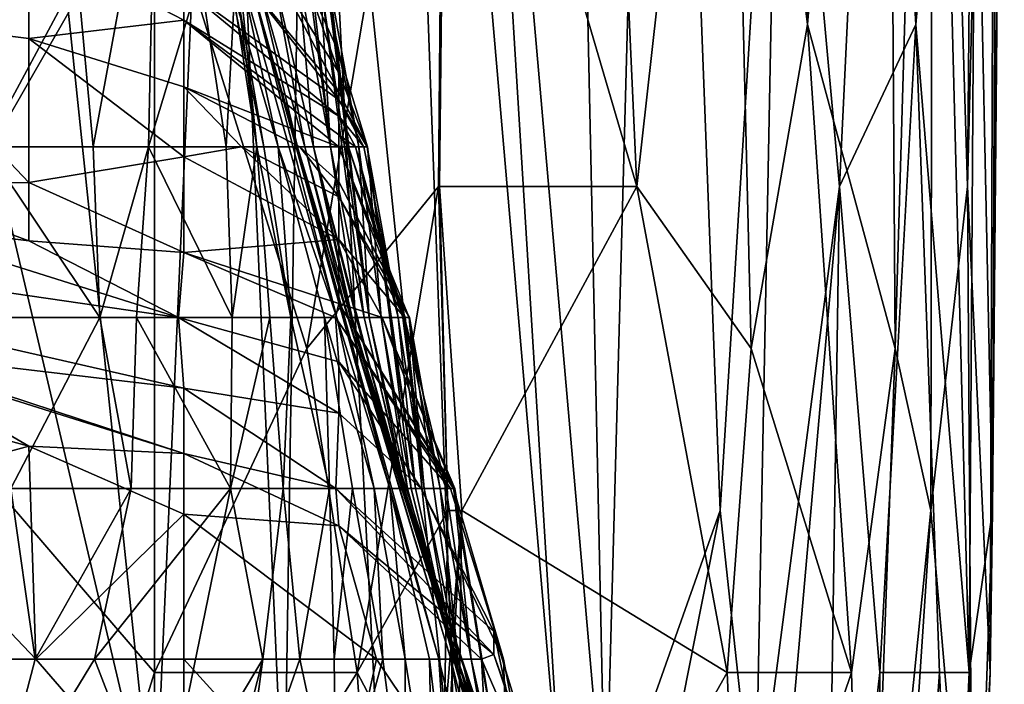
# Model space of a CAD drawing. Extents: x -0.375 to 0.375, y -0.309 to 0.309.
# Tile 137 of 226: x 0.26537 to 0.27897, y -0.26447 to -0.25529. Entities that reach past the tile are written whole.
import ezdxf

# ---------------------------------------------------------------- set-up
doc = ezdxf.new("R2010")
doc.units = 0

msp = doc.modelspace()

# ---------------------------------------------------------------- linework, layer by layer
for points in [[(0.271498, -0.244169, 0.456212), (0.272537, -0.224032, 0.460083), (0.273459, -0.266544, 0.460083)], [(0.274185, -0.239694, 0.463954), (0.273459, -0.266544, 0.460083), (0.272537, -0.224032, 0.460083)], [(0.271418, -0.266544, 0.454276), (0.269335, -0.246407, 0.451986), (0.270362, -0.237457, 0.454276)], [(0.271498, -0.244169, 0.456212), (0.272874, -0.266544, 0.458147), (0.270362, -0.237457, 0.454276)], [(0.270362, -0.237457, 0.454276), (0.272874, -0.266544, 0.458147), (0.271418, -0.266544, 0.454276)], [(0.276247, -0.255357, 0.525896), (0.276433, -0.237457, 0.525896), (0.275143, -0.246407, 0.529767)], [(0.27734, -0.241932, 0.522025), (0.276433, -0.237457, 0.525896), (0.276247, -0.255357, 0.525896)], [(0.273459, -0.266544, 0.460083), (0.274185, -0.239694, 0.463954), (0.275044, -0.262069, 0.46589)], [(0.275044, -0.262069, 0.46589), (0.274185, -0.239694, 0.463954), (0.275875, -0.248644, 0.469761)], [(0.278457, -0.257594, 0.512346), (0.278614, -0.239694, 0.512346), (0.277986, -0.241932, 0.518153)], [(0.278849, -0.241932, 0.508475), (0.278614, -0.239694, 0.512346), (0.278457, -0.257594, 0.512346)], [(0.278568, -0.250882, 0.491054), (0.278895, -0.239694, 0.498797), (0.278805, -0.262069, 0.498797)], [(0.278895, -0.239694, 0.498797), (0.278967, -0.244169, 0.504604), (0.278805, -0.262069, 0.498797)], [(0.277458, -0.259831, 0.520089), (0.27734, -0.241932, 0.522025), (0.276247, -0.255357, 0.525896)], [(0.27734, -0.241932, 0.522025), (0.277458, -0.259831, 0.520089), (0.277986, -0.241932, 0.518153)], [(0.277954, -0.262069, 0.516218), (0.277986, -0.241932, 0.518153), (0.277458, -0.259831, 0.520089)], [(0.278457, -0.257594, 0.512346), (0.277986, -0.241932, 0.518153), (0.277954, -0.262069, 0.516218)], [(0.27877, -0.264306, 0.504604), (0.278849, -0.241932, 0.508475), (0.278457, -0.257594, 0.512346)], [(0.27877, -0.264306, 0.504604), (0.278967, -0.244169, 0.504604), (0.278849, -0.241932, 0.508475)], [(0.272874, -0.266544, 0.458147), (0.271498, -0.244169, 0.456212), (0.273459, -0.266544, 0.460083)], [(0.278805, -0.262069, 0.498797), (0.278967, -0.244169, 0.504604), (0.27877, -0.264306, 0.504604)], [(0.268125, -0.246407, 0.450405), (0.26723, -0.266544, 0.448747), (0.265125, -0.246407, 0.44793)], [(0.265125, -0.246407, 0.44793), (0.26723, -0.266544, 0.448747), (0.265125, -0.257594, 0.447704)], [(0.26723, -0.266544, 0.448747), (0.268125, -0.246407, 0.450405), (0.26902, -0.266544, 0.450405)], [(0.268125, -0.246407, 0.450405), (0.269335, -0.246407, 0.451986), (0.26902, -0.266544, 0.450405)], [(0.26902, -0.266544, 0.450405), (0.269335, -0.246407, 0.451986), (0.270487, -0.268781, 0.45234)], [(0.270487, -0.268781, 0.45234), (0.269335, -0.246407, 0.451986), (0.271418, -0.266544, 0.454276)], [(0.273387, -0.246407, 0.533639), (0.271263, -0.248644, 0.53751), (0.273892, -0.257594, 0.531703)], [(0.273892, -0.257594, 0.531703), (0.275143, -0.246407, 0.529767), (0.273387, -0.246407, 0.533639)], [(0.27547, -0.259831, 0.527832), (0.275143, -0.246407, 0.529767), (0.273892, -0.257594, 0.531703)], [(0.275143, -0.246407, 0.529767), (0.27547, -0.259831, 0.527832), (0.276247, -0.255357, 0.525896)], [(0.275875, -0.248644, 0.469761), (0.277224, -0.246407, 0.477504), (0.276693, -0.257594, 0.473633)], [(0.276693, -0.257594, 0.473633), (0.277224, -0.246407, 0.477504), (0.277746, -0.255357, 0.481375)], [(0.277746, -0.255357, 0.481375), (0.277224, -0.246407, 0.477504), (0.278131, -0.250882, 0.485247)], [(0.269335, -0.259831, 0.540635), (0.27123, -0.248644, 0.539446), (0.26723, -0.253119, 0.542371)], [(0.27123, -0.248644, 0.539446), (0.269335, -0.259831, 0.540635), (0.271151, -0.257594, 0.539446)], [(0.271263, -0.248644, 0.53751), (0.27123, -0.248644, 0.539446), (0.271151, -0.257594, 0.539446)], [(0.271166, -0.257594, 0.53751), (0.271263, -0.248644, 0.53751), (0.271151, -0.257594, 0.539446)], [(0.273892, -0.257594, 0.531703), (0.271263, -0.248644, 0.53751), (0.271166, -0.257594, 0.53751)], [(0.275044, -0.262069, 0.46589), (0.275875, -0.248644, 0.469761), (0.275528, -0.266544, 0.467826)], [(0.275528, -0.266544, 0.467826), (0.275875, -0.248644, 0.469761), (0.276693, -0.257594, 0.473633)], [(0.277746, -0.255357, 0.481375), (0.278131, -0.250882, 0.485247), (0.278481, -0.264306, 0.491054)], [(0.278481, -0.264306, 0.491054), (0.278131, -0.250882, 0.485247), (0.278568, -0.250882, 0.491054)], [(0.278481, -0.264306, 0.491054), (0.278568, -0.250882, 0.491054), (0.278805, -0.262069, 0.498797)], [(0.267248, -0.25233, 0.370321), (0.266166, -0.254689, 0.389703), (0.266386, -0.257047, 0.389703)], [(0.26715, -0.257047, 0.378074), (0.267248, -0.25233, 0.370321), (0.266386, -0.257047, 0.389703)], [(0.267862, -0.254689, 0.362569), (0.267248, -0.25233, 0.370321), (0.26715, -0.257047, 0.378074)], [(0.268253, -0.254689, 0.323805), (0.267921, -0.25233, 0.331558), (0.268741, -0.257047, 0.33931)], [(0.267921, -0.25233, 0.331558), (0.268407, -0.254689, 0.347063), (0.268644, -0.257047, 0.347063)], [(0.268741, -0.257047, 0.33931), (0.267921, -0.25233, 0.331558), (0.268644, -0.257047, 0.347063)], [(0.269125, -0.25233, 0.184255), (0.269044, -0.25233, 0.195884), (0.269663, -0.257047, 0.184255)], [(0.269663, -0.257047, 0.184255), (0.269044, -0.25233, 0.195884), (0.269219, -0.254689, 0.199761)], [(0.269514, -0.254689, 0.172626), (0.269125, -0.25233, 0.184255), (0.269663, -0.257047, 0.184255)], [(0.26723, -0.253119, 0.542371), (0.265125, -0.253119, 0.544486), (0.263385, -0.259831, 0.545253)], [(0.26723, -0.253119, 0.542371), (0.263385, -0.259831, 0.545253), (0.26723, -0.264306, 0.541093)], [(0.26723, -0.264306, 0.541093), (0.269335, -0.259831, 0.540635), (0.26723, -0.253119, 0.542371)], [(0.265494, -0.254192, 0.098975), (0.265494, -0.25555, 0.075717), (0.263352, -0.255287, 0.075717)], [(0.267635, -0.254855, 0.095098), (0.267635, -0.255298, 0.087346), (0.265494, -0.254192, 0.098975)], [(0.267635, -0.255298, 0.087346), (0.265494, -0.25555, 0.075717), (0.265494, -0.254192, 0.098975)], [(0.264672, -0.254689, 0.409085), (0.264897, -0.257047, 0.409085), (0.266166, -0.254689, 0.389703)], [(0.266386, -0.257047, 0.389703), (0.266166, -0.254689, 0.389703), (0.264897, -0.257047, 0.409085)], [(0.26822, -0.257047, 0.358692), (0.267862, -0.254689, 0.362569), (0.26715, -0.257047, 0.378074)], [(0.269777, -0.256401, 0.098975), (0.267635, -0.254855, 0.095098), (0.268427, -0.254689, 0.106728)], [(0.268352, -0.254689, 0.350939), (0.267862, -0.254689, 0.362569), (0.26822, -0.257047, 0.358692)], [(0.268644, -0.257047, 0.347063), (0.268352, -0.254689, 0.350939), (0.26822, -0.257047, 0.358692)], [(0.268938, -0.257047, 0.316052), (0.268253, -0.254689, 0.323805), (0.268741, -0.257047, 0.33931)], [(0.268428, -0.254689, 0.288917), (0.268253, -0.254689, 0.323805), (0.268938, -0.257047, 0.316052)], [(0.268407, -0.254689, 0.347063), (0.268352, -0.254689, 0.350939), (0.268644, -0.257047, 0.347063)], [(0.268933, -0.254689, 0.11448), (0.269777, -0.256293, 0.102851), (0.268427, -0.254689, 0.106728)], [(0.269777, -0.256293, 0.102851), (0.269777, -0.256401, 0.098975), (0.268427, -0.254689, 0.106728)], [(0.269748, -0.259406, 0.292794), (0.268428, -0.254689, 0.288917), (0.268938, -0.257047, 0.316052)], [(0.26854, -0.254689, 0.273412), (0.268428, -0.254689, 0.288917), (0.269748, -0.259406, 0.292794)], [(0.269206, -0.257047, 0.261783), (0.268644, -0.254689, 0.261783), (0.26854, -0.254689, 0.273412)], [(0.27048, -0.261764, 0.277288), (0.26854, -0.254689, 0.273412), (0.269748, -0.259406, 0.292794)], [(0.27048, -0.261764, 0.277288), (0.269206, -0.257047, 0.261783), (0.26854, -0.254689, 0.273412)], [(0.269307, -0.257047, 0.246277), (0.268644, -0.254689, 0.261783), (0.269206, -0.257047, 0.261783)], [(0.268873, -0.254689, 0.234648), (0.268644, -0.254689, 0.261783), (0.269307, -0.257047, 0.246277)], [(0.269429, -0.257047, 0.215266), (0.268873, -0.254689, 0.234648), (0.269307, -0.257047, 0.246277)], [(0.269219, -0.254689, 0.199761), (0.268873, -0.254689, 0.234648), (0.269429, -0.257047, 0.215266)], [(0.269296, -0.254689, 0.122233), (0.269777, -0.256022, 0.11448), (0.268933, -0.254689, 0.11448)], [(0.269777, -0.256022, 0.11448), (0.269777, -0.256293, 0.102851), (0.268933, -0.254689, 0.11448)], [(0.269663, -0.257047, 0.184255), (0.269219, -0.254689, 0.199761), (0.269429, -0.257047, 0.215266)], [(0.269562, -0.254689, 0.133862), (0.269777, -0.255746, 0.12611), (0.269296, -0.254689, 0.122233)], [(0.269777, -0.255746, 0.12611), (0.269777, -0.256022, 0.11448), (0.269296, -0.254689, 0.122233)], [(0.269514, -0.254689, 0.172626), (0.270195, -0.259406, 0.153244), (0.2696, -0.254689, 0.160997)], [(0.269663, -0.257047, 0.184255), (0.270126, -0.259406, 0.16875), (0.269514, -0.254689, 0.172626)], [(0.269514, -0.254689, 0.172626), (0.270126, -0.259406, 0.16875), (0.270195, -0.259406, 0.153244)], [(0.26963, -0.254689, 0.141615), (0.270055, -0.257047, 0.133862), (0.269562, -0.254689, 0.133862)], [(0.270055, -0.257047, 0.133862), (0.269777, -0.255746, 0.12611), (0.269562, -0.254689, 0.133862)], [(0.2696, -0.254689, 0.160997), (0.270195, -0.259406, 0.153244), (0.269634, -0.254689, 0.153244)], [(0.269634, -0.254689, 0.153244), (0.270195, -0.259406, 0.153244), (0.26963, -0.254689, 0.141615)], [(0.270195, -0.259406, 0.153244), (0.270055, -0.257047, 0.133862), (0.26963, -0.254689, 0.141615)], [(0.269777, -0.256401, 0.098975), (0.269777, -0.256626, 0.091222), (0.267635, -0.254855, 0.095098)], [(0.267635, -0.255298, 0.087346), (0.267635, -0.254855, 0.095098), (0.269777, -0.256626, 0.091222)], [(0.263352, -0.255287, 0.075717), (0.265494, -0.25555, 0.075717), (0.265494, -0.257539, 0.044706)], [(0.263352, -0.257553, 0.040829), (0.263352, -0.255287, 0.075717), (0.265494, -0.257539, 0.044706)], [(0.265494, -0.25555, 0.075717), (0.267635, -0.255298, 0.087346), (0.267635, -0.256221, 0.07184)], [(0.267635, -0.255298, 0.087346), (0.269777, -0.256626, 0.091222), (0.269777, -0.256882, 0.083469)], [(0.267635, -0.255298, 0.087346), (0.269777, -0.256882, 0.083469), (0.269777, -0.257046, 0.079593)], [(0.267635, -0.256221, 0.07184), (0.267635, -0.255298, 0.087346), (0.269777, -0.257046, 0.079593)], [(0.276855, -0.264306, 0.522025), (0.276247, -0.255357, 0.525896), (0.27547, -0.259831, 0.527832)], [(0.277458, -0.259831, 0.520089), (0.276247, -0.255357, 0.525896), (0.276855, -0.264306, 0.522025)], [(0.277248, -0.264306, 0.477504), (0.276693, -0.257594, 0.473633), (0.277746, -0.255357, 0.481375)], [(0.277248, -0.264306, 0.477504), (0.277746, -0.255357, 0.481375), (0.278073, -0.264306, 0.485247)], [(0.278073, -0.264306, 0.485247), (0.277746, -0.255357, 0.481375), (0.278481, -0.264306, 0.491054)], [(0.265494, -0.25555, 0.075717), (0.267635, -0.256221, 0.07184), (0.267635, -0.257186, 0.056335)], [(0.267635, -0.257186, 0.056335), (0.265494, -0.257539, 0.044706), (0.265494, -0.25555, 0.075717)], [(0.269777, -0.256022, 0.11448), (0.269777, -0.255746, 0.12611), (0.270173, -0.257047, 0.110604)], [(0.270173, -0.257047, 0.110604), (0.269777, -0.255746, 0.12611), (0.270055, -0.257047, 0.133862)], [(0.269777, -0.256293, 0.102851), (0.269777, -0.256022, 0.11448), (0.270173, -0.257047, 0.110604)], [(0.269777, -0.257046, 0.079593), (0.269239, -0.257047, 0.07184), (0.267635, -0.256221, 0.07184)], [(0.268432, -0.257047, 0.064088), (0.267635, -0.256221, 0.07184), (0.269239, -0.257047, 0.07184)], [(0.267635, -0.257186, 0.056335), (0.267635, -0.256221, 0.07184), (0.268432, -0.257047, 0.064088)], [(0.270169, -0.257047, 0.102851), (0.269777, -0.256293, 0.102851), (0.270173, -0.257047, 0.110604)], [(0.269777, -0.256401, 0.098975), (0.269777, -0.256293, 0.102851), (0.270169, -0.257047, 0.102851)], [(0.27012, -0.257047, 0.095098), (0.269777, -0.256401, 0.098975), (0.270169, -0.257047, 0.102851)], [(0.269777, -0.256626, 0.091222), (0.269777, -0.256401, 0.098975), (0.27012, -0.257047, 0.095098)], [(0.270008, -0.257047, 0.087346), (0.269777, -0.256626, 0.091222), (0.27012, -0.257047, 0.095098)], [(0.269777, -0.256882, 0.083469), (0.269777, -0.256626, 0.091222), (0.270008, -0.257047, 0.087346)], [(0.269911, -0.257047, 0.083469), (0.269777, -0.256882, 0.083469), (0.270008, -0.257047, 0.087346)], [(0.269777, -0.257046, 0.079593), (0.269777, -0.256882, 0.083469), (0.269911, -0.257047, 0.083469)], [(0.266386, -0.257047, 0.389703), (0.264897, -0.257047, 0.409085), (0.266476, -0.259406, 0.389703)], [(0.264897, -0.257047, 0.409085), (0.265, -0.259406, 0.409085), (0.266476, -0.259406, 0.389703)], [(0.26715, -0.257047, 0.378074), (0.266386, -0.257047, 0.389703), (0.266476, -0.259406, 0.389703)], [(0.266982, -0.259406, 0.38195), (0.26715, -0.257047, 0.378074), (0.266476, -0.259406, 0.389703)], [(0.26715, -0.257047, 0.378074), (0.266982, -0.259406, 0.38195), (0.268306, -0.259406, 0.358692)], [(0.26822, -0.257047, 0.358692), (0.26715, -0.257047, 0.378074), (0.268306, -0.259406, 0.358692)], [(0.268432, -0.257047, 0.064088), (0.269777, -0.258325, 0.056335), (0.267635, -0.257186, 0.056335)], [(0.268644, -0.257047, 0.347063), (0.26822, -0.257047, 0.358692), (0.268306, -0.259406, 0.358692)], [(0.268826, -0.259406, 0.347063), (0.268644, -0.257047, 0.347063), (0.268306, -0.259406, 0.358692)], [(0.269239, -0.257047, 0.07184), (0.269777, -0.257737, 0.067964), (0.268432, -0.257047, 0.064088)], [(0.269777, -0.257737, 0.067964), (0.269777, -0.258325, 0.056335), (0.268432, -0.257047, 0.064088)], [(0.269116, -0.259406, 0.335434), (0.268644, -0.257047, 0.347063), (0.268826, -0.259406, 0.347063)], [(0.268741, -0.257047, 0.33931), (0.268644, -0.257047, 0.347063), (0.269116, -0.259406, 0.335434)], [(0.268938, -0.257047, 0.316052), (0.268741, -0.257047, 0.33931), (0.269116, -0.259406, 0.335434)], [(0.269579, -0.259406, 0.312176), (0.268938, -0.257047, 0.316052), (0.269116, -0.259406, 0.335434)], [(0.269748, -0.259406, 0.292794), (0.268938, -0.257047, 0.316052), (0.269579, -0.259406, 0.312176)], [(0.269206, -0.257047, 0.261783), (0.269899, -0.259406, 0.250154), (0.269307, -0.257047, 0.246277)], [(0.271325, -0.264123, 0.25403), (0.269899, -0.259406, 0.250154), (0.269206, -0.257047, 0.261783)], [(0.269206, -0.257047, 0.261783), (0.27048, -0.261764, 0.277288), (0.27116, -0.264123, 0.269536)], [(0.271325, -0.264123, 0.25403), (0.269206, -0.257047, 0.261783), (0.27116, -0.264123, 0.269536)], [(0.269239, -0.257047, 0.07184), (0.269777, -0.257046, 0.079593), (0.269777, -0.257532, 0.07184)], [(0.269777, -0.257532, 0.07184), (0.269777, -0.257737, 0.067964), (0.269239, -0.257047, 0.07184)], [(0.269899, -0.259406, 0.250154), (0.269939, -0.259406, 0.234648), (0.269307, -0.257047, 0.246277)], [(0.269307, -0.257047, 0.246277), (0.269939, -0.259406, 0.234648), (0.269429, -0.257047, 0.215266)], [(0.270643, -0.261764, 0.219143), (0.269959, -0.259406, 0.21139), (0.269429, -0.257047, 0.215266)], [(0.269959, -0.259406, 0.21139), (0.270014, -0.259406, 0.192008), (0.269429, -0.257047, 0.215266)], [(0.269429, -0.257047, 0.215266), (0.270014, -0.259406, 0.192008), (0.269663, -0.257047, 0.184255)], [(0.269939, -0.259406, 0.234648), (0.270643, -0.261764, 0.219143), (0.269429, -0.257047, 0.215266)], [(0.270014, -0.259406, 0.192008), (0.270126, -0.259406, 0.16875), (0.269663, -0.257047, 0.184255)], [(0.269777, -0.257046, 0.079593), (0.269911, -0.257047, 0.083469), (0.270695, -0.259406, 0.083469)], [(0.270747, -0.259406, 0.075717), (0.269777, -0.257046, 0.079593), (0.270695, -0.259406, 0.083469)], [(0.269777, -0.257532, 0.07184), (0.269777, -0.257046, 0.079593), (0.270747, -0.259406, 0.075717)], [(0.269911, -0.257047, 0.083469), (0.270008, -0.257047, 0.087346), (0.270663, -0.259406, 0.087346)], [(0.270695, -0.259406, 0.083469), (0.269911, -0.257047, 0.083469), (0.270663, -0.259406, 0.087346)], [(0.270008, -0.257047, 0.087346), (0.27012, -0.257047, 0.095098), (0.270596, -0.259406, 0.095098)], [(0.270663, -0.259406, 0.087346), (0.270008, -0.257047, 0.087346), (0.270596, -0.259406, 0.095098)], [(0.270362, -0.259406, 0.129986), (0.270055, -0.257047, 0.133862), (0.270195, -0.259406, 0.153244)], [(0.270173, -0.257047, 0.110604), (0.270055, -0.257047, 0.133862), (0.270362, -0.259406, 0.129986)], [(0.27012, -0.257047, 0.095098), (0.270169, -0.257047, 0.102851), (0.270596, -0.259406, 0.095098)], [(0.270835, -0.261764, 0.110604), (0.270169, -0.257047, 0.102851), (0.27048, -0.259406, 0.110604)], [(0.270596, -0.259406, 0.095098), (0.270169, -0.257047, 0.102851), (0.270835, -0.261764, 0.110604)], [(0.270169, -0.257047, 0.102851), (0.270173, -0.257047, 0.110604), (0.27048, -0.259406, 0.110604)], [(0.27048, -0.259406, 0.110604), (0.270173, -0.257047, 0.110604), (0.270362, -0.259406, 0.129986)], [(0.267635, -0.257186, 0.056335), (0.267635, -0.258507, 0.036953), (0.265494, -0.257539, 0.044706)], [(0.267635, -0.258507, 0.036953), (0.267635, -0.257186, 0.056335), (0.269777, -0.258325, 0.056335)], [(0.263352, -0.257553, 0.040829), (0.265494, -0.257539, 0.044706), (0.265494, -0.258345, 0.033076)], [(0.265494, -0.258345, 0.033076), (0.265494, -0.257539, 0.044706), (0.267635, -0.258507, 0.036953)], [(0.270753, -0.259406, 0.067964), (0.269777, -0.257532, 0.07184), (0.270747, -0.259406, 0.075717)], [(0.269777, -0.257737, 0.067964), (0.269777, -0.257532, 0.07184), (0.270753, -0.259406, 0.067964)], [(0.263352, -0.258078, 0.033076), (0.263352, -0.257553, 0.040829), (0.265494, -0.258345, 0.033076)], [(0.265125, -0.257594, 0.447704), (0.26723, -0.266544, 0.448747), (0.265125, -0.273256, 0.447459)], [(0.270029, -0.264306, 0.539446), (0.271151, -0.257594, 0.539446), (0.269335, -0.259831, 0.540635)], [(0.271281, -0.262069, 0.53751), (0.271151, -0.257594, 0.539446), (0.270029, -0.264306, 0.539446)], [(0.271281, -0.262069, 0.53751), (0.271166, -0.257594, 0.53751), (0.271151, -0.257594, 0.539446)], [(0.271475, -0.262069, 0.535574), (0.273892, -0.257594, 0.531703), (0.271166, -0.257594, 0.53751)], [(0.271281, -0.262069, 0.53751), (0.271475, -0.262069, 0.535574), (0.271166, -0.257594, 0.53751)], [(0.271475, -0.262069, 0.535574), (0.27514, -0.264306, 0.527832), (0.273892, -0.257594, 0.531703)], [(0.273892, -0.257594, 0.531703), (0.27514, -0.264306, 0.527832), (0.27547, -0.259831, 0.527832)], [(0.27531, -0.273256, 0.467826), (0.275528, -0.266544, 0.467826), (0.276693, -0.257594, 0.473633)], [(0.27531, -0.273256, 0.467826), (0.276693, -0.257594, 0.473633), (0.276489, -0.271019, 0.473633)], [(0.276693, -0.257594, 0.473633), (0.277248, -0.264306, 0.477504), (0.276489, -0.271019, 0.473633)], [(0.278532, -0.268781, 0.506539), (0.278457, -0.257594, 0.512346), (0.277954, -0.262069, 0.516218)], [(0.27877, -0.264306, 0.504604), (0.278457, -0.257594, 0.512346), (0.278532, -0.268781, 0.506539)], [(0.270686, -0.259406, 0.060211), (0.269777, -0.257737, 0.067964), (0.270753, -0.259406, 0.067964)], [(0.269777, -0.258325, 0.056335), (0.269777, -0.257737, 0.067964), (0.270686, -0.259406, 0.060211)], [(0.261211, -0.258481, 0.025324), (0.263352, -0.258078, 0.033076), (0.267562, -0.259406, 0.025324)], [(0.263352, -0.258078, 0.033076), (0.265494, -0.258345, 0.033076), (0.267562, -0.259406, 0.025324)], [(0.265494, -0.258345, 0.033076), (0.267635, -0.258507, 0.036953), (0.267562, -0.259406, 0.025324)], [(0.267635, -0.258507, 0.036953), (0.269777, -0.258325, 0.056335), (0.269777, -0.259209, 0.040829)], [(0.269777, -0.259209, 0.040829), (0.269777, -0.258325, 0.056335), (0.270377, -0.259406, 0.048582)], [(0.270377, -0.259406, 0.048582), (0.269777, -0.258325, 0.056335), (0.270686, -0.259406, 0.060211)], [(0.267562, -0.259406, 0.025324), (0.263352, -0.259406, 0.017711), (0.261211, -0.258481, 0.025324)], [(0.267562, -0.259406, 0.025324), (0.267635, -0.258507, 0.036953), (0.269732, -0.259406, 0.036953)], [(0.269732, -0.259406, 0.036953), (0.267635, -0.258507, 0.036953), (0.269777, -0.259209, 0.040829)], [(0.269732, -0.259406, 0.036953), (0.269777, -0.259209, 0.040829), (0.271362, -0.261764, 0.036953)], [(0.271378, -0.261764, 0.044706), (0.269777, -0.259209, 0.040829), (0.270377, -0.259406, 0.048582)], [(0.271362, -0.261764, 0.036953), (0.269777, -0.259209, 0.040829), (0.271378, -0.261764, 0.044706)], [(0.267562, -0.259406, 0.025324), (0.267635, -0.260379, 0.017571), (0.263352, -0.259406, 0.017711)], [(0.263352, -0.259875, 0.013695), (0.263352, -0.259406, 0.017711), (0.267635, -0.260379, 0.017571)], [(0.265, -0.259406, 0.409085), (0.265245, -0.261764, 0.405209), (0.266476, -0.259406, 0.389703)], [(0.266911, -0.261764, 0.38195), (0.266476, -0.259406, 0.389703), (0.265245, -0.261764, 0.405209)], [(0.266982, -0.259406, 0.38195), (0.266476, -0.259406, 0.389703), (0.266911, -0.261764, 0.38195)], [(0.266982, -0.259406, 0.38195), (0.266911, -0.261764, 0.38195), (0.268282, -0.261764, 0.358692)], [(0.266982, -0.259406, 0.38195), (0.268282, -0.261764, 0.358692), (0.268306, -0.259406, 0.358692)], [(0.269777, -0.260017, 0.0292), (0.267562, -0.259406, 0.025324), (0.269732, -0.259406, 0.036953)], [(0.267562, -0.259406, 0.025324), (0.269777, -0.260017, 0.0292), (0.269777, -0.260724, 0.021447)], [(0.267635, -0.260379, 0.017571), (0.267562, -0.259406, 0.025324), (0.269777, -0.260724, 0.021447)], [(0.268826, -0.259406, 0.347063), (0.268306, -0.259406, 0.358692), (0.268282, -0.261764, 0.358692)], [(0.269009, -0.261764, 0.343187), (0.268826, -0.259406, 0.347063), (0.268282, -0.261764, 0.358692)], [(0.269116, -0.259406, 0.335434), (0.268826, -0.259406, 0.347063), (0.269009, -0.261764, 0.343187)], [(0.269647, -0.261764, 0.323805), (0.269116, -0.259406, 0.335434), (0.269009, -0.261764, 0.343187)], [(0.269579, -0.259406, 0.312176), (0.269116, -0.259406, 0.335434), (0.269647, -0.261764, 0.323805)], [(0.269964, -0.261764, 0.312176), (0.269579, -0.259406, 0.312176), (0.269647, -0.261764, 0.323805)], [(0.270263, -0.261764, 0.29667), (0.269579, -0.259406, 0.312176), (0.269964, -0.261764, 0.312176)], [(0.269748, -0.259406, 0.292794), (0.269579, -0.259406, 0.312176), (0.270263, -0.261764, 0.29667)], [(0.271317, -0.261764, 0.033076), (0.269732, -0.259406, 0.036953), (0.271362, -0.261764, 0.036953)], [(0.269777, -0.260017, 0.0292), (0.269732, -0.259406, 0.036953), (0.271317, -0.261764, 0.033076)], [(0.27048, -0.261764, 0.277288), (0.269748, -0.259406, 0.292794), (0.270263, -0.261764, 0.29667)], [(0.269939, -0.259406, 0.234648), (0.269899, -0.259406, 0.250154), (0.271388, -0.264123, 0.246277)], [(0.271388, -0.264123, 0.246277), (0.269899, -0.259406, 0.250154), (0.271325, -0.264123, 0.25403)], [(0.270643, -0.261764, 0.219143), (0.269939, -0.259406, 0.234648), (0.271477, -0.264123, 0.226895)], [(0.271477, -0.264123, 0.226895), (0.269939, -0.259406, 0.234648), (0.271388, -0.264123, 0.246277)], [(0.27066, -0.261764, 0.207513), (0.269959, -0.259406, 0.21139), (0.270643, -0.261764, 0.219143)], [(0.270014, -0.259406, 0.192008), (0.269959, -0.259406, 0.21139), (0.27066, -0.261764, 0.207513)], [(0.270681, -0.261764, 0.188132), (0.270014, -0.259406, 0.192008), (0.27066, -0.261764, 0.207513)], [(0.270126, -0.259406, 0.16875), (0.270014, -0.259406, 0.192008), (0.270681, -0.261764, 0.188132)], [(0.270683, -0.261764, 0.153244), (0.270126, -0.259406, 0.16875), (0.270681, -0.261764, 0.188132)], [(0.270195, -0.259406, 0.153244), (0.270126, -0.259406, 0.16875), (0.270683, -0.261764, 0.153244)], [(0.270726, -0.261764, 0.137739), (0.270195, -0.259406, 0.153244), (0.270683, -0.261764, 0.153244)], [(0.270362, -0.259406, 0.129986), (0.270195, -0.259406, 0.153244), (0.270726, -0.261764, 0.137739)], [(0.270777, -0.261764, 0.122233), (0.270362, -0.259406, 0.129986), (0.270726, -0.261764, 0.137739)], [(0.27048, -0.259406, 0.110604), (0.270362, -0.259406, 0.129986), (0.270777, -0.261764, 0.122233)], [(0.270377, -0.259406, 0.048582), (0.270686, -0.259406, 0.060211), (0.271261, -0.261764, 0.060211)], [(0.271367, -0.261764, 0.048582), (0.270377, -0.259406, 0.048582), (0.271261, -0.261764, 0.060211)], [(0.271378, -0.261764, 0.044706), (0.270377, -0.259406, 0.048582), (0.271367, -0.261764, 0.048582)], [(0.270835, -0.261764, 0.110604), (0.27048, -0.259406, 0.110604), (0.270777, -0.261764, 0.122233)], [(0.270596, -0.259406, 0.095098), (0.270835, -0.261764, 0.110604), (0.270954, -0.261764, 0.091222)], [(0.270663, -0.259406, 0.087346), (0.270596, -0.259406, 0.095098), (0.270954, -0.261764, 0.091222)], [(0.270695, -0.259406, 0.083469), (0.270663, -0.259406, 0.087346), (0.270954, -0.261764, 0.091222)], [(0.270686, -0.259406, 0.060211), (0.270753, -0.259406, 0.067964), (0.271178, -0.261764, 0.067964)], [(0.271261, -0.261764, 0.060211), (0.270686, -0.259406, 0.060211), (0.271178, -0.261764, 0.067964)], [(0.270747, -0.259406, 0.075717), (0.270695, -0.259406, 0.083469), (0.270954, -0.261764, 0.091222)], [(0.271178, -0.261764, 0.067964), (0.270753, -0.259406, 0.067964), (0.270747, -0.259406, 0.075717)], [(0.270747, -0.259406, 0.075717), (0.270954, -0.261764, 0.091222), (0.271426, -0.264123, 0.083469)], [(0.271178, -0.261764, 0.067964), (0.270747, -0.259406, 0.075717), (0.271426, -0.264123, 0.083469)], [(0.265125, -0.271019, 0.541863), (0.26723, -0.264306, 0.541093), (0.263385, -0.259831, 0.545253)], [(0.270029, -0.264306, 0.539446), (0.269335, -0.259831, 0.540635), (0.26723, -0.264306, 0.541093)], [(0.276855, -0.264306, 0.522025), (0.27547, -0.259831, 0.527832), (0.27514, -0.264306, 0.527832)], [(0.277458, -0.259831, 0.520089), (0.276855, -0.264306, 0.522025), (0.277052, -0.271019, 0.518153)], [(0.277458, -0.259831, 0.520089), (0.277052, -0.271019, 0.518153), (0.277954, -0.262069, 0.516218)], [(0.261211, -0.260027, 0.005942), (0.263352, -0.259933, 0.009818), (0.265494, -0.261179, 0.005942)], [(0.263352, -0.259875, 0.013695), (0.267635, -0.260379, 0.017571), (0.267635, -0.261283, 0.009818)], [(0.263352, -0.259933, 0.009818), (0.263352, -0.259875, 0.013695), (0.267635, -0.261283, 0.009818)], [(0.267635, -0.261283, 0.009818), (0.265494, -0.261179, 0.005942), (0.263352, -0.259933, 0.009818)], [(0.265494, -0.261179, 0.005942), (0.263352, -0.261764, 0.00351), (0.261211, -0.260027, 0.005942)], [(0.270914, -0.261764, 0.021447), (0.269777, -0.260017, 0.0292), (0.271317, -0.261764, 0.033076)], [(0.269777, -0.260724, 0.021447), (0.269777, -0.260017, 0.0292), (0.270914, -0.261764, 0.021447)], [(0.269737, -0.261764, 0.013695), (0.267635, -0.260379, 0.017571), (0.269777, -0.260724, 0.021447)], [(0.267635, -0.261283, 0.009818), (0.267635, -0.260379, 0.017571), (0.269737, -0.261764, 0.013695)], [(0.269737, -0.261764, 0.013695), (0.269777, -0.260724, 0.021447), (0.270914, -0.261764, 0.021447)], [(0.263352, -0.261764, 0.00351), (0.265494, -0.261179, 0.005942), (0.265593, -0.264123, 0.002065)], [(0.267635, -0.261283, 0.009818), (0.267635, -0.262121, 0.005942), (0.265494, -0.261179, 0.005942)], [(0.265593, -0.264123, 0.002065), (0.265494, -0.261179, 0.005942), (0.267635, -0.262121, 0.005942)], [(0.269737, -0.261764, 0.013695), (0.269777, -0.262281, 0.009818), (0.267635, -0.261283, 0.009818)], [(0.267635, -0.261283, 0.009818), (0.269777, -0.262281, 0.009818), (0.267635, -0.262121, 0.005942)], [(0.265593, -0.264123, 0.002065), (0.263352, -0.264123, 0.001476), (0.263352, -0.261764, 0.00351)], [(0.265245, -0.261764, 0.405209), (0.264698, -0.264123, 0.409085), (0.265584, -0.264123, 0.397456)], [(0.265245, -0.261764, 0.405209), (0.265584, -0.264123, 0.397456), (0.266911, -0.261764, 0.38195)], [(0.266403, -0.264123, 0.385827), (0.266911, -0.261764, 0.38195), (0.265584, -0.264123, 0.397456)], [(0.266403, -0.264123, 0.385827), (0.268282, -0.261764, 0.358692), (0.266911, -0.261764, 0.38195)], [(0.267313, -0.266481, 0.366445), (0.268282, -0.261764, 0.358692), (0.266403, -0.264123, 0.385827)], [(0.268282, -0.261764, 0.358692), (0.267313, -0.266481, 0.366445), (0.268727, -0.264123, 0.347063)], [(0.269009, -0.261764, 0.343187), (0.268282, -0.261764, 0.358692), (0.268727, -0.264123, 0.347063)], [(0.269239, -0.264123, 0.335434), (0.269009, -0.261764, 0.343187), (0.268727, -0.264123, 0.347063)], [(0.269647, -0.261764, 0.323805), (0.269009, -0.261764, 0.343187), (0.269239, -0.264123, 0.335434)], [(0.269711, -0.264123, 0.323805), (0.269647, -0.261764, 0.323805), (0.269239, -0.264123, 0.335434)], [(0.269964, -0.261764, 0.312176), (0.269647, -0.261764, 0.323805), (0.269711, -0.264123, 0.323805)], [(0.270385, -0.264123, 0.304423), (0.269964, -0.261764, 0.312176), (0.269711, -0.264123, 0.323805)], [(0.271919, -0.263738, 0.017571), (0.271919, -0.264057, 0.013695), (0.269737, -0.261764, 0.013695)], [(0.270914, -0.261764, 0.021447), (0.271919, -0.263738, 0.017571), (0.269737, -0.261764, 0.013695)], [(0.271919, -0.264057, 0.013695), (0.269777, -0.262281, 0.009818), (0.269737, -0.261764, 0.013695)], [(0.270263, -0.261764, 0.29667), (0.269964, -0.261764, 0.312176), (0.270385, -0.264123, 0.304423)], [(0.270692, -0.264123, 0.292794), (0.270263, -0.261764, 0.29667), (0.270385, -0.264123, 0.304423)], [(0.27048, -0.261764, 0.277288), (0.270263, -0.261764, 0.29667), (0.270692, -0.264123, 0.292794)], [(0.271028, -0.264123, 0.277288), (0.27048, -0.261764, 0.277288), (0.270692, -0.264123, 0.292794)], [(0.27116, -0.264123, 0.269536), (0.27048, -0.261764, 0.277288), (0.271028, -0.264123, 0.277288)], [(0.27066, -0.261764, 0.207513), (0.270643, -0.261764, 0.219143), (0.271477, -0.264123, 0.226895)], [(0.271477, -0.264123, 0.226895), (0.272157, -0.266481, 0.219143), (0.27066, -0.261764, 0.207513)], [(0.272157, -0.266481, 0.219143), (0.272276, -0.266481, 0.192008), (0.27066, -0.261764, 0.207513)], [(0.27066, -0.261764, 0.207513), (0.272276, -0.266481, 0.192008), (0.270681, -0.261764, 0.188132)], [(0.271415, -0.264123, 0.153244), (0.270683, -0.261764, 0.153244), (0.270681, -0.261764, 0.188132)], [(0.272276, -0.266481, 0.192008), (0.273034, -0.26884, 0.180379), (0.270681, -0.261764, 0.188132)], [(0.273066, -0.26884, 0.157121), (0.270681, -0.261764, 0.188132), (0.273034, -0.26884, 0.180379)], [(0.271415, -0.264123, 0.153244), (0.270681, -0.261764, 0.188132), (0.273066, -0.26884, 0.157121)], [(0.271369, -0.264123, 0.137739), (0.270683, -0.261764, 0.153244), (0.271415, -0.264123, 0.153244)], [(0.270726, -0.261764, 0.137739), (0.270683, -0.261764, 0.153244), (0.271369, -0.264123, 0.137739)], [(0.270777, -0.261764, 0.122233), (0.270726, -0.261764, 0.137739), (0.271369, -0.264123, 0.137739)], [(0.271362, -0.264123, 0.110604), (0.270777, -0.261764, 0.122233), (0.271367, -0.264123, 0.129986)], [(0.270835, -0.261764, 0.110604), (0.270777, -0.261764, 0.122233), (0.271362, -0.264123, 0.110604)], [(0.271367, -0.264123, 0.129986), (0.270777, -0.261764, 0.122233), (0.271369, -0.264123, 0.137739)], [(0.270954, -0.261764, 0.091222), (0.270835, -0.261764, 0.110604), (0.271362, -0.264123, 0.110604)], [(0.271317, -0.261764, 0.033076), (0.272053, -0.264123, 0.025324), (0.270914, -0.261764, 0.021447)], [(0.272053, -0.264123, 0.025324), (0.271919, -0.263738, 0.017571), (0.270914, -0.261764, 0.021447)], [(0.271426, -0.264123, 0.083469), (0.270954, -0.261764, 0.091222), (0.271362, -0.264123, 0.110604)], [(0.271606, -0.264123, 0.060211), (0.271178, -0.261764, 0.067964), (0.271426, -0.264123, 0.083469)], [(0.271261, -0.261764, 0.060211), (0.271178, -0.261764, 0.067964), (0.271606, -0.264123, 0.060211)], [(0.271367, -0.261764, 0.048582), (0.271261, -0.261764, 0.060211), (0.271606, -0.264123, 0.060211)], [(0.271317, -0.261764, 0.033076), (0.271362, -0.261764, 0.036953), (0.272053, -0.264123, 0.025324)], [(0.272127, -0.266481, 0.052458), (0.271362, -0.261764, 0.036953), (0.271378, -0.261764, 0.044706)], [(0.271362, -0.261764, 0.036953), (0.272127, -0.266481, 0.052458), (0.272053, -0.264123, 0.025324)], [(0.272127, -0.266481, 0.052458), (0.271378, -0.261764, 0.044706), (0.271367, -0.261764, 0.048582)], [(0.271606, -0.264123, 0.060211), (0.272127, -0.266481, 0.052458), (0.271367, -0.261764, 0.048582)], [(0.265593, -0.264123, 0.002065), (0.267635, -0.262121, 0.005942), (0.267635, -0.264123, 0.003179)], [(0.269777, -0.262281, 0.009818), (0.270295, -0.264123, 0.005942), (0.267635, -0.262121, 0.005942)], [(0.270295, -0.264123, 0.005942), (0.267635, -0.264123, 0.003179), (0.267635, -0.262121, 0.005942)], [(0.27121, -0.266544, 0.53751), (0.271281, -0.262069, 0.53751), (0.270029, -0.264306, 0.539446)], [(0.270937, -0.268781, 0.535574), (0.271475, -0.262069, 0.535574), (0.27121, -0.266544, 0.53751)], [(0.271475, -0.262069, 0.535574), (0.270937, -0.268781, 0.535574), (0.27136, -0.271019, 0.533639)], [(0.271281, -0.262069, 0.53751), (0.27121, -0.266544, 0.53751), (0.271475, -0.262069, 0.535574)], [(0.271475, -0.262069, 0.535574), (0.27136, -0.271019, 0.533639), (0.27514, -0.264306, 0.527832)], [(0.272828, -0.273256, 0.458147), (0.275044, -0.262069, 0.46589), (0.275528, -0.266544, 0.467826)], [(0.272828, -0.273256, 0.458147), (0.273459, -0.266544, 0.460083), (0.275044, -0.262069, 0.46589)], [(0.277954, -0.262069, 0.516218), (0.277052, -0.271019, 0.518153), (0.277062, -0.275494, 0.514282)], [(0.277954, -0.262069, 0.516218), (0.277062, -0.275494, 0.514282), (0.278532, -0.268781, 0.506539)], [(0.278481, -0.264306, 0.491054), (0.278805, -0.262069, 0.498797), (0.278573, -0.268781, 0.494925)], [(0.278573, -0.268781, 0.494925), (0.278805, -0.262069, 0.498797), (0.27877, -0.264306, 0.504604)], [(0.270295, -0.264123, 0.005942), (0.269777, -0.262281, 0.009818), (0.271746, -0.264123, 0.009818)], [(0.271919, -0.264057, 0.013695), (0.271746, -0.264123, 0.009818), (0.269777, -0.262281, 0.009818)], [(0.271919, -0.263738, 0.017571), (0.272053, -0.264123, 0.025324), (0.272503, -0.266481, 0.0292)], [(0.272755, -0.266481, 0.017571), (0.271919, -0.263738, 0.017571), (0.272503, -0.266481, 0.0292)], [(0.271919, -0.264057, 0.013695), (0.271919, -0.263738, 0.017571), (0.272755, -0.266481, 0.017571)], [(0.271746, -0.264123, 0.009818), (0.271919, -0.264057, 0.013695), (0.272774, -0.266481, 0.009818)], [(0.273532, -0.26884, 0.013695), (0.271919, -0.264057, 0.013695), (0.272755, -0.266481, 0.017571)], [(0.272774, -0.266481, 0.009818), (0.271919, -0.264057, 0.013695), (0.273532, -0.26884, 0.013695)], [(0.265593, -0.264123, 0.002065), (0.267635, -0.266481, 0.001766), (0.263352, -0.264123, 0.001476)], [(0.269777, -0.271198, 0.001293), (0.263352, -0.264123, 0.001476), (0.267635, -0.266481, 0.001766)], [(0.263352, -0.266481, 0.0009), (0.263352, -0.264123, 0.001476), (0.269777, -0.271198, 0.001293)], [(0.265584, -0.264123, 0.397456), (0.264698, -0.264123, 0.409085), (0.264963, -0.266481, 0.401332)], [(0.267313, -0.266481, 0.366445), (0.266403, -0.264123, 0.385827), (0.264963, -0.266481, 0.401332)], [(0.266403, -0.264123, 0.385827), (0.265584, -0.264123, 0.397456), (0.264963, -0.266481, 0.401332)], [(0.265593, -0.264123, 0.002065), (0.267635, -0.264123, 0.003179), (0.267635, -0.266481, 0.001766)], [(0.268727, -0.264123, 0.347063), (0.267313, -0.266481, 0.366445), (0.267532, -0.26884, 0.354816)], [(0.268727, -0.264123, 0.347063), (0.267532, -0.26884, 0.354816), (0.268409, -0.266481, 0.347063)], [(0.269777, -0.266481, 0.003164), (0.267635, -0.264123, 0.003179), (0.270295, -0.264123, 0.005942)], [(0.267635, -0.264123, 0.003179), (0.269777, -0.266481, 0.003164), (0.267635, -0.266481, 0.001766)], [(0.269239, -0.264123, 0.335434), (0.268727, -0.264123, 0.347063), (0.268409, -0.266481, 0.347063)], [(0.269744, -0.266481, 0.319928), (0.269239, -0.264123, 0.335434), (0.268409, -0.266481, 0.347063)], [(0.269711, -0.264123, 0.323805), (0.269239, -0.264123, 0.335434), (0.269744, -0.266481, 0.319928)], [(0.270385, -0.264123, 0.304423), (0.269711, -0.264123, 0.323805), (0.269744, -0.266481, 0.319928)], [(0.270687, -0.266481, 0.29667), (0.270385, -0.264123, 0.304423), (0.269744, -0.266481, 0.319928)], [(0.271874, -0.266481, 0.005942), (0.269777, -0.266481, 0.003164), (0.270295, -0.264123, 0.005942)], [(0.271874, -0.266481, 0.005942), (0.270295, -0.264123, 0.005942), (0.271746, -0.264123, 0.009818)], [(0.270692, -0.264123, 0.292794), (0.270385, -0.264123, 0.304423), (0.270687, -0.266481, 0.29667)], [(0.271077, -0.266481, 0.285041), (0.270692, -0.264123, 0.292794), (0.270687, -0.266481, 0.29667)], [(0.271028, -0.264123, 0.277288), (0.270692, -0.264123, 0.292794), (0.271077, -0.266481, 0.285041)], [(0.271308, -0.266481, 0.277288), (0.271028, -0.264123, 0.277288), (0.271077, -0.266481, 0.285041)], [(0.27116, -0.264123, 0.269536), (0.271028, -0.264123, 0.277288), (0.271308, -0.266481, 0.277288)], [(0.271737, -0.266481, 0.257906), (0.27116, -0.264123, 0.269536), (0.271308, -0.266481, 0.277288)], [(0.271325, -0.264123, 0.25403), (0.27116, -0.264123, 0.269536), (0.271737, -0.266481, 0.257906)], [(0.271388, -0.264123, 0.246277), (0.271325, -0.264123, 0.25403), (0.271909, -0.266481, 0.246277)], [(0.271909, -0.266481, 0.246277), (0.271325, -0.264123, 0.25403), (0.271737, -0.266481, 0.257906)], [(0.271367, -0.264123, 0.129986), (0.272042, -0.266481, 0.110604), (0.271362, -0.264123, 0.110604)], [(0.272042, -0.266481, 0.110604), (0.272029, -0.266481, 0.098975), (0.271362, -0.264123, 0.110604)], [(0.271362, -0.264123, 0.110604), (0.272029, -0.266481, 0.098975), (0.271426, -0.264123, 0.083469)], [(0.27214, -0.266481, 0.129986), (0.271367, -0.264123, 0.129986), (0.271369, -0.264123, 0.137739)], [(0.27214, -0.266481, 0.129986), (0.272042, -0.266481, 0.110604), (0.271367, -0.264123, 0.129986)], [(0.271415, -0.264123, 0.153244), (0.272985, -0.26884, 0.137739), (0.271369, -0.264123, 0.137739)], [(0.272985, -0.26884, 0.137739), (0.27214, -0.266481, 0.129986), (0.271369, -0.264123, 0.137739)], [(0.271388, -0.264123, 0.246277), (0.272039, -0.266481, 0.234648), (0.271477, -0.264123, 0.226895)], [(0.272039, -0.266481, 0.234648), (0.271388, -0.264123, 0.246277), (0.271909, -0.266481, 0.246277)], [(0.272985, -0.26884, 0.137739), (0.271415, -0.264123, 0.153244), (0.273066, -0.26884, 0.157121)], [(0.272029, -0.266481, 0.098975), (0.272017, -0.266481, 0.067964), (0.271426, -0.264123, 0.083469)], [(0.271426, -0.264123, 0.083469), (0.272017, -0.266481, 0.067964), (0.271606, -0.264123, 0.060211)], [(0.272039, -0.266481, 0.234648), (0.272157, -0.266481, 0.219143), (0.271477, -0.264123, 0.226895)], [(0.272017, -0.266481, 0.067964), (0.272127, -0.266481, 0.052458), (0.271606, -0.264123, 0.060211)], [(0.271874, -0.266481, 0.005942), (0.271746, -0.264123, 0.009818), (0.272774, -0.266481, 0.009818)], [(0.272053, -0.264123, 0.025324), (0.272127, -0.266481, 0.052458), (0.272503, -0.266481, 0.0292)], [(0.26723, -0.264306, 0.541093), (0.265125, -0.271019, 0.541863), (0.26723, -0.268781, 0.540183)], [(0.26723, -0.268781, 0.540183), (0.270029, -0.264306, 0.539446), (0.26723, -0.264306, 0.541093)], [(0.270495, -0.271019, 0.53751), (0.270029, -0.264306, 0.539446), (0.26723, -0.268781, 0.540183)], [(0.270029, -0.264306, 0.539446), (0.270495, -0.271019, 0.53751), (0.27121, -0.266544, 0.53751)], [(0.275342, -0.268781, 0.525896), (0.27514, -0.264306, 0.527832), (0.27136, -0.271019, 0.533639)], [(0.27514, -0.264306, 0.527832), (0.275342, -0.268781, 0.525896), (0.276855, -0.264306, 0.522025)], [(0.277052, -0.271019, 0.518153), (0.276855, -0.264306, 0.522025), (0.275342, -0.268781, 0.525896)], [(0.276489, -0.271019, 0.473633), (0.277248, -0.264306, 0.477504), (0.277266, -0.275494, 0.481375)], [(0.277248, -0.264306, 0.477504), (0.278073, -0.264306, 0.485247), (0.277266, -0.275494, 0.481375)], [(0.277266, -0.275494, 0.481375), (0.278073, -0.264306, 0.485247), (0.278275, -0.268781, 0.489118)], [(0.278073, -0.264306, 0.485247), (0.278481, -0.264306, 0.491054), (0.278275, -0.268781, 0.489118)], [(0.278215, -0.275494, 0.500732), (0.27877, -0.264306, 0.504604), (0.278532, -0.268781, 0.506539)], [(0.278431, -0.273256, 0.498797), (0.27877, -0.264306, 0.504604), (0.278215, -0.275494, 0.500732)], [(0.278275, -0.268781, 0.489118), (0.278481, -0.264306, 0.491054), (0.278573, -0.268781, 0.494925)], [(0.278573, -0.268781, 0.494925), (0.27877, -0.264306, 0.504604), (0.278431, -0.273256, 0.498797)]]:
    msp.add_3dface(points)

doc.saveas('drawing.dxf')
